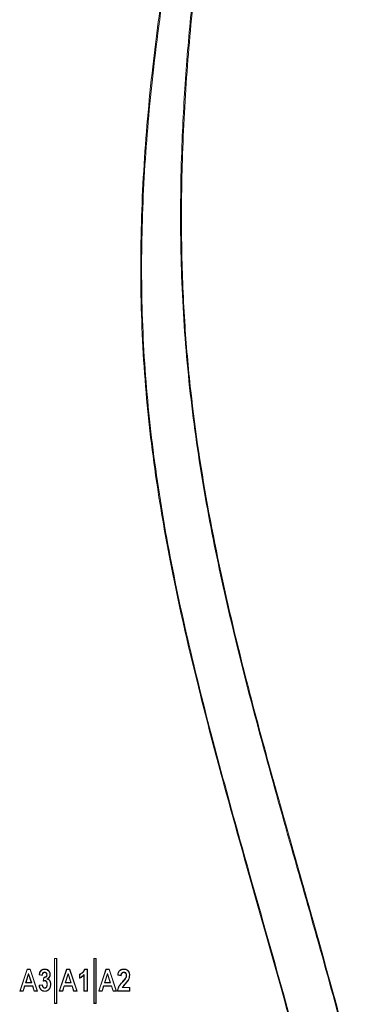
# Model space of a CAD drawing. Header units: millimetres. Extents: x 0 to 2100, y 0 to 1485.
# Tile 33 of 66: x 623 to 667, y 1102 to 1229. Entities that reach past the tile are written whole.
import ezdxf

# ---------------------------------------------------------------- set-up
doc = ezdxf.new("R2010")
doc.units = ezdxf.units.MM
doc.header["$LTSCALE"] = 5

msp = doc.modelspace()

# ---------------------------------------------------------------- linework, layer by layer
at = {"color": 7, "linetype": 'Continuous', "lineweight": 15}
for p, q in [((627.66, 1108.11), (627.63, 1108.14)), ((627.63, 1108.14), (627.63, 1102.34)), ((627.93, 1108.14), (627.63, 1108.14)), ((627.66, 1108.11), (627.66, 1102.38)), ((627.89, 1108.11), (627.66, 1108.11)), ((627.89, 1108.11), (627.93, 1108.14)), ((627.89, 1102.38), (627.89, 1108.11)), ((627.93, 1102.34), (627.93, 1108.14)), ((632.74, 1108.11), (632.71, 1108.14)), ((632.71, 1108.14), (632.71, 1102.34)), ((633.01, 1108.14), (632.71, 1108.14)), ((632.74, 1108.11), (632.74, 1102.38)), ((632.97, 1108.11), (632.74, 1108.11)), ((632.97, 1108.11), (633.01, 1108.14)), ((632.97, 1102.38), (632.97, 1108.11)), ((633.01, 1102.34), (633.01, 1108.14)), ((623.17, 1103.94), (624.11, 1106.77)), ((623.21, 1103.98), (624.14, 1106.73)), ((624.14, 1106.73), (624.11, 1106.77)), ((624.11, 1106.77), (624.53, 1106.77)), ((624.14, 1106.73), (624.5, 1106.73)), ((624.5, 1106.73), (624.53, 1106.77)), ((624.5, 1106.73), (625.43, 1103.98)), ((624.53, 1106.77), (625.48, 1103.94)), ((626.38, 1106.36), (626.38, 1106.33)), ((628.25, 1103.94), (629.19, 1106.77)), ((628.29, 1103.98), (629.22, 1106.73)), ((629.22, 1106.73), (629.19, 1106.77)), ((629.19, 1106.77), (629.61, 1106.77)), ((629.22, 1106.73), (629.58, 1106.73)), ((629.58, 1106.73), (629.61, 1106.77)), ((629.58, 1106.73), (630.51, 1103.98)), ((629.61, 1106.77), (630.56, 1103.94)), ((631.52, 1106.77), (631.88, 1106.77)), ((631.54, 1106.73), (631.84, 1106.73)), ((631.84, 1106.73), (631.88, 1106.77)), ((631.84, 1106.73), (631.84, 1103.98)), ((631.88, 1106.77), (631.88, 1103.94)), ((633.33, 1103.94), (634.27, 1106.77)), ((633.37, 1103.98), (634.3, 1106.73)), ((634.3, 1106.73), (634.27, 1106.77)), ((634.27, 1106.77), (634.69, 1106.77)), ((634.3, 1106.73), (634.66, 1106.73)), ((634.66, 1106.73), (634.69, 1106.77)), ((634.66, 1106.73), (635.59, 1103.98)), ((634.69, 1106.77), (635.64, 1103.94)), ((636.56, 1106.36), (636.56, 1106.33)), ((624.32, 1106.22), (623.93, 1105.01)), ((623.93, 1105.01), (623.98, 1105.04)), ((623.93, 1105.01), (624.71, 1105.01)), ((624.32, 1106.1), (623.98, 1105.04)), ((623.98, 1105.04), (624.66, 1105.04)), ((624.32, 1106.22), (624.32, 1106.1)), ((624.71, 1105.01), (624.32, 1106.22)), ((624.66, 1105.04), (624.32, 1106.1)), ((624.71, 1105.01), (624.66, 1105.04)), ((626.06, 1105.96), (625.66, 1106.03)), ((626.03, 1106), (625.7, 1106.06)), ((626.21, 1105.22), (626.26, 1105.7)), ((626.25, 1105.27), (626.29, 1105.67)), ((626.4, 1105.3), (626.4, 1105.26)), ((626.57, 1105.76), (626.55, 1105.79)), ((626.69, 1106.04), (626.65, 1106.04)), ((626.68, 1105.48), (626.76, 1105.49)), ((629.4, 1106.22), (629.01, 1105.01)), ((629.01, 1105.01), (629.06, 1105.04)), ((629.01, 1105.01), (629.79, 1105.01)), ((629.4, 1106.1), (629.06, 1105.04)), ((629.06, 1105.04), (629.74, 1105.04)), ((629.4, 1106.22), (629.4, 1106.1)), ((629.79, 1105.01), (629.4, 1106.22)), ((629.74, 1105.04), (629.4, 1106.1)), ((629.79, 1105.01), (629.74, 1105.04)), ((630.85, 1105.59), (630.85, 1106.07)), ((630.89, 1105.65), (630.89, 1106.05)), ((631.47, 1106.09), (631.44, 1106)), ((631.44, 1103.94), (631.44, 1106)), ((631.47, 1103.98), (631.47, 1106.09)), ((634.48, 1106.22), (634.09, 1105.01)), ((634.09, 1105.01), (634.14, 1105.04)), ((634.09, 1105.01), (634.87, 1105.01)), ((634.48, 1106.1), (634.14, 1105.04)), ((634.14, 1105.04), (634.82, 1105.04)), ((634.87, 1105.01), (634.48, 1106.22)), ((634.48, 1106.22), (634.48, 1106.1)), ((634.82, 1105.04), (634.48, 1106.1)), ((634.87, 1105.01), (634.82, 1105.04)), ((636.22, 1105.92), (635.78, 1106)), ((636.19, 1105.97), (635.82, 1106.03)), ((636.44, 1105.14), (636.41, 1105.16)), ((636.81, 1105.59), (636.78, 1105.61)), ((636.92, 1105.95), (636.88, 1105.95)), ((623.21, 1103.98), (623.17, 1103.94)), ((623.63, 1103.94), (623.17, 1103.94)), ((623.6, 1103.98), (623.21, 1103.98)), ((623.8, 1104.6), (623.6, 1103.98)), ((623.6, 1103.98), (623.63, 1103.94)), ((623.83, 1104.57), (623.63, 1103.94)), ((623.8, 1104.6), (623.83, 1104.57)), ((624.84, 1104.6), (623.8, 1104.6)), ((624.82, 1104.57), (623.83, 1104.57)), ((624.84, 1104.6), (624.82, 1104.57)), ((625.02, 1103.94), (624.82, 1104.57)), ((625.04, 1103.98), (624.84, 1104.6)), ((625.04, 1103.98), (625.02, 1103.94)), ((625.48, 1103.94), (625.02, 1103.94)), ((625.43, 1103.98), (625.04, 1103.98)), ((625.43, 1103.98), (625.48, 1103.94)), ((625.66, 1104.68), (626.1, 1104.75)), ((625.7, 1104.65), (626.07, 1104.71)), ((626.4, 1104.31), (626.4, 1104.35)), ((626.72, 1104.82), (626.69, 1104.82)), ((628.29, 1103.98), (628.25, 1103.94)), ((628.71, 1103.94), (628.25, 1103.94)), ((628.68, 1103.98), (628.29, 1103.98)), ((628.88, 1104.6), (628.68, 1103.98)), ((628.68, 1103.98), (628.71, 1103.94)), ((628.91, 1104.57), (628.71, 1103.94)), ((628.88, 1104.6), (628.91, 1104.57)), ((629.92, 1104.6), (628.88, 1104.6)), ((629.9, 1104.57), (628.91, 1104.57)), ((629.92, 1104.6), (629.9, 1104.57)), ((630.1, 1103.94), (629.9, 1104.57)), ((630.12, 1103.98), (629.92, 1104.6)), ((630.12, 1103.98), (630.1, 1103.94)), ((630.56, 1103.94), (630.1, 1103.94)), ((630.51, 1103.98), (630.12, 1103.98)), ((630.51, 1103.98), (630.56, 1103.94)), ((631.47, 1103.98), (631.44, 1103.94)), ((631.88, 1103.94), (631.44, 1103.94)), ((631.84, 1103.98), (631.47, 1103.98)), ((631.84, 1103.98), (631.88, 1103.94)), ((633.37, 1103.98), (633.33, 1103.94)), ((633.79, 1103.94), (633.33, 1103.94)), ((633.76, 1103.98), (633.37, 1103.98)), ((633.96, 1104.6), (633.76, 1103.98)), ((633.76, 1103.98), (633.79, 1103.94)), ((633.99, 1104.57), (633.79, 1103.94)), ((635, 1104.6), (633.96, 1104.6)), ((633.96, 1104.6), (633.99, 1104.57)), ((634.98, 1104.57), (633.99, 1104.57)), ((635, 1104.6), (634.98, 1104.57)), ((635.18, 1103.94), (634.98, 1104.57)), ((635.2, 1103.98), (635, 1104.6)), ((635.2, 1103.98), (635.18, 1103.94)), ((635.64, 1103.94), (635.18, 1103.94)), ((635.59, 1103.98), (635.2, 1103.98)), ((635.59, 1103.98), (635.64, 1103.94)), ((637.33, 1103.94), (635.75, 1103.94)), ((637.29, 1103.98), (635.79, 1103.98)), ((636.37, 1104.39), (636.42, 1104.42)), ((636.37, 1104.39), (637.29, 1104.39)), ((636.42, 1104.42), (637.33, 1104.42)), ((636.77, 1104.91), (636.79, 1104.89)), ((637.29, 1104.39), (637.33, 1104.42)), ((637.29, 1104.39), (637.29, 1103.98)), ((637.29, 1103.98), (637.33, 1103.94)), ((637.33, 1104.42), (637.33, 1103.94)), ((627.66, 1102.38), (627.63, 1102.34)), ((627.63, 1102.34), (627.93, 1102.34)), ((627.66, 1102.38), (627.89, 1102.38)), ((627.89, 1102.38), (627.93, 1102.34)), ((632.74, 1102.38), (632.71, 1102.34)), ((632.71, 1102.34), (633.01, 1102.34)), ((632.74, 1102.38), (632.97, 1102.38)), ((632.97, 1102.38), (633.01, 1102.34))]:
    msp.add_line(p, q, dxfattribs=at)
at = {"color": 7, "linetype": 'Continuous', "lineweight": 15, "flags": 128}
for points in [[(626.39, 1106.73), (626.39, 1106.74), (626.39, 1106.75), (626.39, 1106.77)], [(636.57, 1106.73), (636.57, 1106.74), (636.57, 1106.75), (636.57, 1106.77)], [(627.06, 1106.06), (627.07, 1106.06), (627.08, 1106.06), (627.09, 1106.06)], [(630.89, 1106.05), (630.87, 1106.06), (630.85, 1106.07)], [(637.29, 1105.98), (637.3, 1105.98), (637.31, 1105.98), (637.33, 1105.98)], [(626.4, 1103.94), (626.4, 1103.93), (626.4, 1103.92), (626.4, 1103.91)], [(627.13, 1104.81), (627.15, 1104.81), (627.17, 1104.81)]]:
    msp.add_lwpolyline(points, dxfattribs=at)
at = {"color": 7, "linetype": 'Continuous', "lineweight": 15}
for points, knots in [([(642.43, 920.12), (644.01, 924.63), (647.17, 933.65), (651.9, 947.75), (656.93, 963.9), (661.16, 979.48), (664.35, 993.94), (666.47, 1005.95), (667.97, 1018.27), (668.72, 1030.32), (668.65, 1041.84), (667.84, 1053.03), (666.26, 1064.38), (663.99, 1076.23), (661.13, 1088.32), (657.21, 1103.03), (653.06, 1117.47), (649.21, 1131.24), (645.83, 1144.07), (642.92, 1156.6), (640.56, 1170.13), (639.12, 1182.6), (638.59, 1195.95), (638.99, 1209.39), (640.12, 1222.17), (641.76, 1234.26), (643.79, 1245.95), (646.25, 1257.83), (649.17, 1270.27), (653.62, 1287.61), (657.34, 1300.87), (659.85, 1309.79)], [0, 0, 0, 0, 0.035939, 0.071882, 0.111814, 0.163228, 0.193226, 0.223219, 0.254871, 0.286518, 0.314, 0.341483, 0.370814, 0.400152, 0.432205, 0.464263, 0.514624, 0.545272, 0.571762, 0.614427, 0.641999, 0.675058, 0.708721, 0.742432, 0.77612, 0.805162, 0.834207, 0.865331, 0.896457, 0.930272, 1, 1, 1, 1]), ([(660.08, 1309.73), (658.07, 1302.58), (654.05, 1288.29), (648.88, 1268.53), (644.99, 1251.3), (642.26, 1236.63), (640.36, 1223.21), (639.17, 1210.12), (638.72, 1197.4), (639.1, 1184.61), (640.43, 1171.77), (642.6, 1158.85), (645.49, 1145.89), (648.85, 1132.93), (652.79, 1118.8), (656.83, 1104.71), (660.66, 1090.58), (663.75, 1077.86), (666.24, 1065.26), (667.84, 1053.95), (668.64, 1043.74), (668.86, 1034.41), (668.54, 1024.83), (667.7, 1014.66), (666.31, 1004.19), (664.35, 993.25), (661.44, 980.03), (657.33, 964.59), (653.04, 950.7), (648.17, 935.84), (645.02, 926.82), (642.66, 920.04)], [0, 0, 0, 0, 0.055816, 0.111645, 0.153638, 0.188689, 0.223802, 0.255562, 0.287528, 0.319487, 0.351717, 0.384542, 0.417982, 0.451574, 0.485181, 0.528367, 0.561827, 0.595282, 0.626826, 0.658362, 0.681116, 0.703868, 0.728527, 0.753188, 0.780573, 0.807961, 0.836726, 0.882377, 0.928106, 0.946058, 1, 1, 1, 1]), ([(643.02, 920.18), (646.55, 929.07), (652.4, 943.82), (659.89, 964.71), (664.76, 980.28), (668.2, 993.36), (670.51, 1003.83), (672.26, 1013.99), (673.46, 1023.94), (674.12, 1033.48), (674.2, 1042.85), (673.71, 1052.42), (672.6, 1062.35), (670.82, 1073.11), (668.44, 1084.31), (664.28, 1100.93), (659.32, 1118.11), (654.27, 1136.04), (650.82, 1149.26), (647.96, 1162.05), (645.79, 1174.48), (644.38, 1187.08), (643.77, 1199.84), (643.92, 1211.62), (644.53, 1222.41), (645.71, 1235.41), (647.72, 1250.03), (650.6, 1266.24), (654.58, 1285.71), (657.98, 1300.22), (660.24, 1309.9)], [0, 0, 0, 0, 0.071779, 0.119206, 0.166705, 0.194277, 0.220791, 0.247302, 0.27168, 0.296055, 0.31905, 0.342045, 0.36804, 0.39404, 0.424008, 0.45398, 0.522747, 0.558325, 0.593914, 0.625365, 0.656809, 0.688664, 0.720518, 0.752705, 0.777172, 0.801639, 0.850763, 0.888029, 0.925322, 1, 1, 1, 1]), ([(660.48, 1309.84), (658.21, 1300.18), (654.8, 1285.69), (650.79, 1266.23), (648.01, 1250.71), (645.93, 1236), (644.61, 1222.13), (644.02, 1210.72), (643.94, 1200.01), (644.3, 1190.36), (645.32, 1178.8), (647.36, 1165.36), (650.52, 1150.9), (653.96, 1137.64), (658.46, 1121.47), (663.13, 1105.36), (667.39, 1089.14), (670.19, 1076.87), (672.45, 1064.44), (673.77, 1053.23), (674.3, 1043.3), (674.26, 1034.71), (673.74, 1025.7), (672.71, 1016.31), (671.04, 1005.8), (668.68, 994.62), (665.04, 980.62), (660.07, 964.66), (652.6, 943.75), (646.76, 928.98), (643.24, 920.1)], [0, 0, 0, 0, 0.074561, 0.111866, 0.149194, 0.193044, 0.223421, 0.253795, 0.278842, 0.303887, 0.326283, 0.366009, 0.405911, 0.437412, 0.468926, 0.531966, 0.563413, 0.594886, 0.626516, 0.658256, 0.67963, 0.70119, 0.722752, 0.747426, 0.772101, 0.802675, 0.833253, 0.880687, 0.928212, 1, 1, 1, 1]), ([(625.66, 1106.03), (625.67, 1106.07), (625.68, 1106.13), (625.69, 1106.19), (625.71, 1106.26), (625.73, 1106.32), (625.77, 1106.4), (625.81, 1106.46), (625.83, 1106.5), (625.86, 1106.54), (625.9, 1106.59), (625.95, 1106.63), (625.99, 1106.65), (626.03, 1106.68), (626.1, 1106.72), (626.19, 1106.75), (626.29, 1106.76), (626.36, 1106.77), (626.39, 1106.77)], [0, 0, 0, 0, 0.084961, 0.169968, 0.170103, 0.254992, 0.343334, 0.406765, 0.438672, 0.47024, 0.536454, 0.599932, 0.63196, 0.663427, 0.730495, 0.822376, 0.916626, 1, 1, 1, 1]), ([(625.7, 1106.06), (625.73, 1106.17), (625.77, 1106.35), (625.92, 1106.57), (626.09, 1106.68), (626.26, 1106.73), (626.36, 1106.73), (626.39, 1106.73)], [0, 0, 0, 0, 0.320083, 0.518706, 0.718316, 0.907702, 1, 1, 1, 1]), ([(626.38, 1106.36), (626.34, 1106.36), (626.26, 1106.35), (626.16, 1106.28), (626.08, 1106.18), (626.05, 1106.08), (626.04, 1106.02), (626.03, 1106)], [0, 0, 0, 0, 0.221935, 0.443415, 0.644984, 0.925206, 1, 1, 1, 1]), ([(626.38, 1106.33), (626.36, 1106.33), (626.32, 1106.32), (626.26, 1106.31), (626.21, 1106.28), (626.17, 1106.24), (626.14, 1106.2), (626.11, 1106.15), (626.09, 1106.09), (626.07, 1106.02), (626.07, 1105.98), (626.06, 1105.96)], [0, 0, 0, 0, 0.112429, 0.229043, 0.326265, 0.426654, 0.520016, 0.615559, 0.751203, 0.890615, 1, 1, 1, 1]), ([(626.69, 1106.04), (626.68, 1106.09), (626.68, 1106.17), (626.61, 1106.27), (626.54, 1106.33), (626.45, 1106.36), (626.4, 1106.36), (626.38, 1106.36)], [0, 0, 0, 0, 0.295054, 0.484556, 0.673626, 0.874113, 1, 1, 1, 1]), ([(626.65, 1106.04), (626.65, 1106.06), (626.65, 1106.1), (626.64, 1106.15), (626.62, 1106.19), (626.6, 1106.23), (626.57, 1106.26), (626.53, 1106.29), (626.5, 1106.31), (626.46, 1106.32), (626.42, 1106.33), (626.39, 1106.33), (626.38, 1106.33)], [0, 0, 0, 0, 0.122967, 0.248148, 0.343241, 0.44094, 0.536152, 0.63401, 0.730935, 0.830893, 0.914909, 1, 1, 1, 1]), ([(626.39, 1106.77), (626.42, 1106.77), (626.46, 1106.77), (626.51, 1106.76), (626.56, 1106.75), (626.64, 1106.73), (626.73, 1106.7), (626.81, 1106.64), (626.89, 1106.57), (626.95, 1106.5), (626.99, 1106.44), (627.01, 1106.39), (627.04, 1106.34), (627.06, 1106.28), (627.08, 1106.22), (627.08, 1106.17), (627.09, 1106.13), (627.09, 1106.09), (627.09, 1106.06)], [0, 0, 0, 0, 0.072574, 0.108984, 0.145282, 0.220236, 0.311068, 0.404623, 0.49545, 0.588339, 0.659505, 0.695322, 0.730714, 0.805108, 0.869152, 0.901373, 0.933216, 1, 1, 1, 1]), ([(626.39, 1106.73), (626.47, 1106.73), (626.62, 1106.72), (626.8, 1106.61), (626.94, 1106.46), (627.04, 1106.27), (627.05, 1106.13), (627.06, 1106.06)], [0, 0, 0, 0, 0.231957, 0.413399, 0.594266, 0.81341, 1, 1, 1, 1]), ([(630.85, 1106.07), (630.89, 1106.09), (630.95, 1106.12), (631.03, 1106.16), (631.1, 1106.22), (631.19, 1106.29), (631.27, 1106.36), (631.33, 1106.42), (631.38, 1106.49), (631.43, 1106.57), (631.48, 1106.67), (631.51, 1106.74), (631.52, 1106.77)], [0, 0, 0, 0, 0.1354426, 0.2037217, 0.2711567, 0.4128098, 0.5377163, 0.6005356, 0.6627733, 0.7932913, 0.8960639, 1, 1, 1, 1]), ([(630.89, 1106.05), (631, 1106.11), (631.24, 1106.25), (631.46, 1106.51), (631.53, 1106.69), (631.54, 1106.73)], [0, 0, 0, 0, 0.407005, 0.86362, 1, 1, 1, 1]), ([(631.54, 1106.73), (631.54, 1106.74), (631.53, 1106.75), (631.52, 1106.76), (631.52, 1106.77)], [0, 0, 0, 0, 0.5, 1, 1, 1, 1]), ([(635.78, 1106), (635.79, 1106.04), (635.8, 1106.1), (635.81, 1106.17), (635.83, 1106.25), (635.86, 1106.33), (635.89, 1106.4), (635.92, 1106.44), (635.94, 1106.49), (635.98, 1106.54), (636.03, 1106.58), (636.07, 1106.61), (636.11, 1106.64), (636.17, 1106.68), (636.26, 1106.72), (636.36, 1106.75), (636.47, 1106.77), (636.54, 1106.77), (636.57, 1106.77)], [0, 0, 0, 0, 0.0951511, 0.1429044, 0.1904121, 0.2883464, 0.3485435, 0.3788233, 0.4087784, 0.4715558, 0.5318087, 0.5622269, 0.5920669, 0.6558495, 0.7422282, 0.8305657, 0.914811, 1, 1, 1, 1]), ([(635.82, 1106.03), (635.84, 1106.14), (635.87, 1106.32), (636.01, 1106.54), (636.19, 1106.66), (636.38, 1106.72), (636.51, 1106.73), (636.57, 1106.73)], [0, 0, 0, 0, 0.290509, 0.474147, 0.658488, 0.838535, 1, 1, 1, 1]), ([(636.56, 1106.36), (636.52, 1106.36), (636.44, 1106.35), (636.33, 1106.3), (636.25, 1106.21), (636.21, 1106.09), (636.2, 1106), (636.19, 1105.97)], [0, 0, 0, 0, 0.223874, 0.397312, 0.570645, 0.80856, 1, 1, 1, 1]), ([(636.56, 1106.33), (636.55, 1106.33), (636.53, 1106.33), (636.5, 1106.32), (636.47, 1106.32), (636.43, 1106.31), (636.39, 1106.29), (636.35, 1106.26), (636.32, 1106.22), (636.29, 1106.18), (636.26, 1106.12), (636.24, 1106.06), (636.23, 1105.99), (636.23, 1105.95), (636.22, 1105.92)], [0, 0, 0, 0, 0.075706, 0.113654, 0.151585, 0.230104, 0.307175, 0.386545, 0.463609, 0.542769, 0.658167, 0.776662, 0.888024, 1, 1, 1, 1]), ([(636.92, 1105.95), (636.92, 1106.01), (636.91, 1106.11), (636.85, 1106.24), (636.77, 1106.31), (636.67, 1106.36), (636.6, 1106.36), (636.56, 1106.36)], [0, 0, 0, 0, 0.291864, 0.477164, 0.663412, 0.837809, 1, 1, 1, 1]), ([(636.88, 1105.95), (636.88, 1105.97), (636.88, 1106), (636.88, 1106.04), (636.87, 1106.08), (636.86, 1106.12), (636.84, 1106.17), (636.82, 1106.21), (636.78, 1106.25), (636.74, 1106.28), (636.7, 1106.3), (636.65, 1106.32), (636.61, 1106.33), (636.58, 1106.33), (636.56, 1106.33)], [0, 0, 0, 0, 0.100591, 0.150979, 0.201304, 0.304564, 0.39414, 0.485893, 0.575628, 0.668385, 0.752735, 0.839351, 0.919144, 1, 1, 1, 1]), ([(636.57, 1106.77), (636.6, 1106.77), (636.65, 1106.77), (636.74, 1106.76), (636.82, 1106.74), (636.89, 1106.71), (636.96, 1106.68), (637.02, 1106.65), (637.08, 1106.6), (637.14, 1106.53), (637.19, 1106.45), (637.23, 1106.38), (637.25, 1106.34), (637.27, 1106.29), (637.3, 1106.22), (637.31, 1106.16), (637.32, 1106.1), (637.32, 1106.05), (637.32, 1106.01), (637.33, 1105.98)], [0, 0, 0, 0, 0.066393, 0.132846, 0.199292, 0.2707, 0.325538, 0.380405, 0.438093, 0.52053, 0.604756, 0.670529, 0.703596, 0.736338, 0.804493, 0.868961, 0.901361, 0.933422, 1, 1, 1, 1]), ([(636.57, 1106.73), (636.68, 1106.73), (636.85, 1106.71), (637.05, 1106.59), (637.18, 1106.42), (637.27, 1106.22), (637.28, 1106.06), (637.29, 1105.98)], [0, 0, 0, 0, 0.267375, 0.432949, 0.598208, 0.795377, 1, 1, 1, 1]), ([(625.7, 1106.06), (625.7, 1106.06), (625.68, 1106.05), (625.67, 1106.04), (625.66, 1106.03)], [0, 0, 0, 0, 0.5, 1, 1, 1, 1]), ([(626.03, 1106), (626.04, 1106), (626.05, 1105.98), (626.06, 1105.97), (626.06, 1105.96)], [0, 0, 0, 0, 0.5, 1, 1, 1, 1]), ([(626.25, 1105.27), (626.24, 1105.27), (626.23, 1105.25), (626.22, 1105.23), (626.21, 1105.22)], [0, 0, 0, 0, 0.499997, 1, 1, 1, 1]), ([(626.4, 1105.26), (626.39, 1105.26), (626.37, 1105.26), (626.34, 1105.26), (626.32, 1105.25), (626.28, 1105.25), (626.25, 1105.24), (626.22, 1105.23), (626.21, 1105.22)], [0, 0, 0, 0, 0.144366, 0.289195, 0.43363, 0.578424, 0.788989, 1, 1, 1, 1]), ([(626.4, 1105.3), (626.38, 1105.3), (626.33, 1105.3), (626.28, 1105.28), (626.25, 1105.27)], [0, 0, 0, 0, 0.3693879, 1, 1, 1, 1]), ([(626.26, 1105.7), (626.28, 1105.7), (626.31, 1105.7), (626.37, 1105.71), (626.43, 1105.72), (626.49, 1105.75), (626.52, 1105.77), (626.54, 1105.78), (626.55, 1105.79)], [0, 0, 0, 0, 0.170361, 0.341306, 0.567714, 0.801163, 0.900407, 1, 1, 1, 1]), ([(626.29, 1105.67), (626.29, 1105.67), (626.28, 1105.68), (626.27, 1105.69), (626.26, 1105.7), (626.26, 1105.7)], [0, 0, 0, 0, 0.368432, 0.684216, 1, 1, 1, 1]), ([(626.29, 1105.67), (626.32, 1105.67), (626.4, 1105.68), (626.5, 1105.71), (626.56, 1105.75), (626.57, 1105.76)], [0, 0, 0, 0, 0.307316, 0.824625, 1, 1, 1, 1]), ([(626.72, 1104.82), (626.72, 1104.9), (626.71, 1105.02), (626.64, 1105.17), (626.56, 1105.25), (626.48, 1105.29), (626.43, 1105.3), (626.4, 1105.3)], [0, 0, 0, 0, 0.36717, 0.575426, 0.749374, 0.878827, 1, 1, 1, 1]), ([(626.69, 1104.82), (626.69, 1104.85), (626.69, 1104.88), (626.68, 1104.93), (626.67, 1104.98), (626.66, 1105.04), (626.63, 1105.1), (626.6, 1105.15), (626.57, 1105.19), (626.52, 1105.23), (626.48, 1105.25), (626.44, 1105.26), (626.42, 1105.26), (626.4, 1105.26)], [0, 0, 0, 0, 0.126519, 0.189939, 0.25326, 0.383842, 0.483843, 0.58583, 0.685986, 0.789888, 0.853493, 0.919333, 1, 1, 1, 1]), ([(626.55, 1105.79), (626.56, 1105.8), (626.59, 1105.83), (626.62, 1105.88), (626.64, 1105.93), (626.65, 1105.97), (626.65, 1106.01), (626.65, 1106.03), (626.65, 1106.04)], [0, 0, 0, 0, 0.20482, 0.416439, 0.603158, 0.794649, 0.897219, 1, 1, 1, 1]), ([(626.57, 1105.76), (626.6, 1105.79), (626.65, 1105.85), (626.68, 1105.95), (626.69, 1106.02), (626.69, 1106.04)], [0, 0, 0, 0, 0.373178, 0.762977, 1, 1, 1, 1]), ([(627.06, 1106.06), (627.05, 1105.98), (627.03, 1105.82), (626.89, 1105.61), (626.75, 1105.52), (626.68, 1105.48)], [0, 0, 0, 0, 0.334091, 0.654613, 1, 1, 1, 1]), ([(626.68, 1105.48), (626.75, 1105.45), (626.88, 1105.41), (627.01, 1105.27), (627.11, 1105.07), (627.12, 1104.91), (627.13, 1104.81)], [0, 0, 0, 0, 0.24659, 0.451743, 0.655499, 1, 1, 1, 1]), ([(627.09, 1106.06), (627.09, 1106.04), (627.09, 1106), (627.08, 1105.94), (627.07, 1105.89), (627.05, 1105.83), (627.02, 1105.76), (626.99, 1105.72), (626.96, 1105.67), (626.91, 1105.61), (626.84, 1105.55), (626.79, 1105.51), (626.76, 1105.49)], [0, 0, 0, 0, 0.115563, 0.173634, 0.231441, 0.352034, 0.469226, 0.528517, 0.586513, 0.712418, 0.85513, 1, 1, 1, 1]), ([(626.76, 1105.49), (626.78, 1105.48), (626.81, 1105.47), (626.85, 1105.45), (626.88, 1105.43), (626.93, 1105.4), (626.99, 1105.35), (627.04, 1105.28), (627.09, 1105.2), (627.12, 1105.11), (627.14, 1105.03), (627.16, 1104.96), (627.16, 1104.9), (627.16, 1104.84), (627.17, 1104.81)], [0, 0, 0, 0, 0.0715277, 0.1076464, 0.1431706, 0.2190255, 0.3179982, 0.4193809, 0.5294154, 0.6417571, 0.7591818, 0.8184237, 0.876542, 1, 1, 1, 1]), ([(631.44, 1106), (631.41, 1105.97), (631.35, 1105.91), (631.26, 1105.83), (631.17, 1105.76), (631.07, 1105.7), (630.96, 1105.64), (630.89, 1105.61), (630.85, 1105.59)], [0, 0, 0, 0, 0.167687, 0.336035, 0.499646, 0.664063, 0.831475, 1, 1, 1, 1]), ([(630.89, 1105.65), (630.88, 1105.64), (630.87, 1105.62), (630.86, 1105.6), (630.85, 1105.59)], [0, 0, 0, 0, 0.5, 1, 1, 1, 1]), ([(631.47, 1106.09), (631.42, 1106.03), (631.31, 1105.91), (631.11, 1105.76), (630.96, 1105.68), (630.89, 1105.65)], [0, 0, 0, 0, 0.326291, 0.658489, 1, 1, 1, 1]), ([(635.75, 1103.94), (635.75, 1103.98), (635.76, 1104.06), (635.79, 1104.18), (635.82, 1104.3), (635.87, 1104.41), (635.92, 1104.52), (635.98, 1104.62), (636.06, 1104.74), (636.15, 1104.85), (636.23, 1104.94), (636.31, 1105.04), (636.37, 1105.11), (636.41, 1105.16)], [0, 0, 0, 0, 0.085157, 0.170401, 0.255622, 0.345297, 0.42826, 0.511195, 0.595921, 0.730311, 0.797607, 0.864671, 1, 1, 1, 1]), ([(635.82, 1106.03), (635.82, 1106.02), (635.8, 1106.01), (635.79, 1106), (635.78, 1106)], [0, 0, 0, 0, 0.5, 1, 1, 1, 1]), ([(635.79, 1103.98), (635.82, 1104.14), (635.88, 1104.42), (636.14, 1104.8), (636.33, 1105.01), (636.44, 1105.14)], [0, 0, 0, 0, 0.361377, 0.638427, 1, 1, 1, 1]), ([(636.19, 1105.97), (636.2, 1105.96), (636.2, 1105.95), (636.21, 1105.94), (636.22, 1105.93), (636.22, 1105.92)], [0, 0, 0, 0, 0.3346133, 0.6673066, 1, 1, 1, 1]), ([(636.41, 1105.16), (636.44, 1105.19), (636.49, 1105.25), (636.57, 1105.33), (636.63, 1105.41), (636.68, 1105.47), (636.74, 1105.54), (636.77, 1105.59), (636.78, 1105.61)], [0, 0, 0, 0, 0.206704, 0.413426, 0.559758, 0.706136, 0.852837, 1, 1, 1, 1]), ([(636.44, 1105.14), (636.49, 1105.2), (636.59, 1105.3), (636.71, 1105.45), (636.78, 1105.54), (636.81, 1105.59)], [0, 0, 0, 0, 0.408621, 0.703789, 1, 1, 1, 1]), ([(637.29, 1105.98), (637.27, 1105.84), (637.24, 1105.55), (637.02, 1105.2), (636.85, 1105.01), (636.77, 1104.91)], [0, 0, 0, 0, 0.357125, 0.696707, 1, 1, 1, 1]), ([(636.78, 1105.61), (636.79, 1105.62), (636.81, 1105.65), (636.83, 1105.7), (636.85, 1105.74), (636.87, 1105.8), (636.88, 1105.87), (636.88, 1105.93), (636.88, 1105.95)], [0, 0, 0, 0, 0.136259, 0.272683, 0.409044, 0.546153, 0.770871, 1, 1, 1, 1]), ([(637.33, 1105.98), (637.32, 1105.95), (637.32, 1105.87), (637.31, 1105.8), (637.3, 1105.73), (637.28, 1105.65), (637.24, 1105.53), (637.2, 1105.43), (637.15, 1105.35), (637.1, 1105.27), (637.02, 1105.16), (636.92, 1105.03), (636.84, 1104.94), (636.79, 1104.89)], [0, 0, 0, 0, 0.088825, 0.177729, 0.178249, 0.266625, 0.362374, 0.475094, 0.531821, 0.587803, 0.70481, 0.852248, 1, 1, 1, 1]), ([(636.81, 1105.59), (636.83, 1105.62), (636.86, 1105.68), (636.91, 1105.8), (636.91, 1105.89), (636.92, 1105.95)], [0, 0, 0, 0, 0.259837, 0.520269, 1, 1, 1, 1]), ([(625.7, 1104.65), (625.69, 1104.65), (625.68, 1104.66), (625.67, 1104.67), (625.66, 1104.68)], [0, 0, 0, 0, 0.5, 1, 1, 1, 1]), ([(626.4, 1103.91), (626.38, 1103.91), (626.34, 1103.91), (626.28, 1103.92), (626.23, 1103.93), (626.17, 1103.94), (626.11, 1103.97), (626.06, 1103.99), (626.02, 1104.02), (625.95, 1104.06), (625.88, 1104.13), (625.81, 1104.21), (625.77, 1104.28), (625.75, 1104.33), (625.73, 1104.38), (625.7, 1104.46), (625.67, 1104.56), (625.67, 1104.64), (625.66, 1104.68)], [0, 0, 0, 0, 0.0678372, 0.1018835, 0.1357864, 0.2060002, 0.2695953, 0.3016899, 0.3331937, 0.4003064, 0.4958002, 0.5935951, 0.6632064, 0.6982646, 0.7328346, 0.8054087, 0.9021413, 1, 1, 1, 1]), ([(626.4, 1103.94), (626.32, 1103.95), (626.15, 1103.96), (625.95, 1104.1), (625.79, 1104.3), (625.72, 1104.5), (625.7, 1104.62), (625.7, 1104.65)], [0, 0, 0, 0, 0.222048, 0.45733, 0.656678, 0.92699, 1, 1, 1, 1]), ([(626.07, 1104.71), (626.08, 1104.72), (626.09, 1104.73), (626.1, 1104.74), (626.1, 1104.75)], [0, 0, 0, 0, 0.5, 1, 1, 1, 1]), ([(626.07, 1104.71), (626.08, 1104.65), (626.1, 1104.54), (626.17, 1104.42), (626.25, 1104.35), (626.33, 1104.32), (626.38, 1104.31), (626.4, 1104.31)], [0, 0, 0, 0, 0.336276, 0.562905, 0.754067, 0.903808, 1, 1, 1, 1]), ([(626.1, 1104.75), (626.1, 1104.73), (626.11, 1104.69), (626.12, 1104.64), (626.13, 1104.6), (626.14, 1104.54), (626.17, 1104.49), (626.2, 1104.44), (626.24, 1104.4), (626.29, 1104.37), (626.33, 1104.35), (626.37, 1104.35), (626.39, 1104.35), (626.4, 1104.35)], [0, 0, 0, 0, 0.130435, 0.195772, 0.261065, 0.395185, 0.495876, 0.598545, 0.699403, 0.803813, 0.87979, 0.959333, 1, 1, 1, 1]), ([(626.4, 1104.31), (626.43, 1104.31), (626.49, 1104.32), (626.58, 1104.38), (626.67, 1104.49), (626.72, 1104.65), (626.72, 1104.76), (626.72, 1104.82)], [0, 0, 0, 0, 0.134433, 0.295688, 0.480181, 0.741981, 1, 1, 1, 1]), ([(626.4, 1104.35), (626.41, 1104.35), (626.44, 1104.35), (626.48, 1104.36), (626.52, 1104.39), (626.56, 1104.42), (626.6, 1104.46), (626.63, 1104.52), (626.66, 1104.59), (626.68, 1104.66), (626.69, 1104.74), (626.69, 1104.8), (626.69, 1104.82)], [0, 0, 0, 0, 0.07265, 0.147088, 0.21799, 0.291144, 0.383866, 0.479168, 0.613384, 0.751265, 0.875197, 1, 1, 1, 1]), ([(627.13, 1104.81), (627.12, 1104.67), (627.09, 1104.43), (626.91, 1104.15), (626.68, 1103.97), (626.49, 1103.95), (626.4, 1103.94)], [0, 0, 0, 0, 0.335593, 0.56019, 0.785444, 1, 1, 1, 1]), ([(627.17, 1104.81), (627.16, 1104.77), (627.16, 1104.71), (627.15, 1104.63), (627.14, 1104.55), (627.11, 1104.45), (627.08, 1104.37), (627.05, 1104.31), (627.01, 1104.25), (626.96, 1104.19), (626.91, 1104.13), (626.86, 1104.08), (626.81, 1104.04), (626.75, 1104), (626.67, 1103.96), (626.61, 1103.93), (626.54, 1103.92), (626.47, 1103.91), (626.43, 1103.91), (626.4, 1103.91)], [0, 0, 0, 0, 0.092411, 0.138864, 0.184965, 0.281126, 0.355418, 0.392853, 0.429749, 0.507887, 0.582172, 0.619601, 0.656519, 0.734984, 0.789703, 0.844424, 0.901796, 0.95069, 1, 1, 1, 1]), ([(635.79, 1103.98), (635.78, 1103.97), (635.77, 1103.96), (635.75, 1103.95), (635.75, 1103.94)], [0, 0, 0, 0, 0.5, 1, 1, 1, 1]), ([(636.77, 1104.91), (636.72, 1104.85), (636.62, 1104.74), (636.47, 1104.58), (636.4, 1104.45), (636.37, 1104.39)], [0, 0, 0, 0, 0.361093, 0.677634, 1, 1, 1, 1]), ([(636.79, 1104.89), (636.77, 1104.86), (636.71, 1104.8), (636.64, 1104.72), (636.58, 1104.64), (636.52, 1104.57), (636.47, 1104.5), (636.44, 1104.45), (636.42, 1104.42)], [0, 0, 0, 0, 0.200483, 0.400979, 0.549646, 0.698421, 0.848445, 1, 1, 1, 1])]:
    msp.add_open_spline(points, degree=3, knots=knots, dxfattribs=at)

doc.saveas('drawing.dxf')
